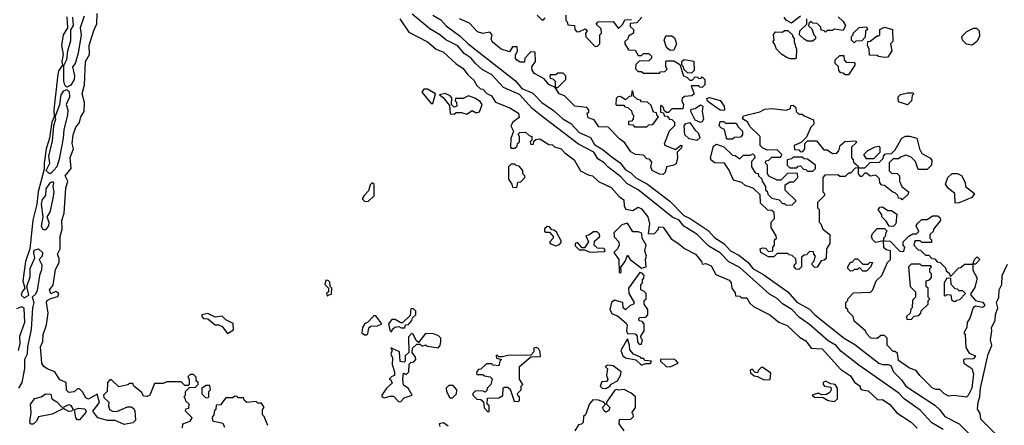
# Model space of a CAD drawing. Extents: x 2640764 to 2777785, y 718840 to 815082.
# Tile 72 of 148: x 2717240 to 2722757, y 772976 to 775250. Entities that reach past the tile are written whole.
import ezdxf

# ---------------------------------------------------------------- set-up
doc = ezdxf.new("R2010")
doc.units = 0

msp = doc.modelspace()

# ---------------------------------------------------------------- linework, layer by layer
at = {"layer": '0CON10XD'}
for points in [[(2717504.4, 775265.6), (2717508.8, 775205), (2717484.2, 775165.8), (2717474, 775105), (2717484.1, 775055), (2717476.2, 775016.2), (2717480, 774995), (2717456.9, 774963.1), (2717451.7, 774928.3), (2717431.4, 774745), (2717434, 774705), (2717420.8, 774675), (2717406.7, 774585), (2717389.4, 774525), (2717376.9, 774445), (2717378.3, 774411.7), (2717344.2, 774285), (2717335.8, 774215), (2717314.2, 774125.8), (2717297.5, 773965), (2717272.9, 773895), (2717257.5, 773785), (2717268.8, 773745), (2717254, 773725), (2717248.8, 773705), (2717265, 773691.2), (2717291.2, 773705), (2717280, 773755), (2717298.2, 773808.2), (2717298.5, 773855), (2717325.7, 773915), (2717318.8, 773941.2), (2717321.8, 773958.2), (2717345, 773965.6), (2717367.8, 773945), (2717366, 773925), (2717350, 773905), (2717365.2, 773875), (2717362.3, 773847.7), (2717351, 773815), (2717338.4, 773731.6), (2717329, 773711), (2717311.2, 773695), (2717320, 773665), (2717312.4, 773635), (2717305.3, 773515), (2717284.8, 773415.2), (2717282.2, 773375), (2717266.9, 773345), (2717267, 773295), (2717253, 773215), (2717234.4, 773185)], [(2718151.7, 772961.7), (2718153.8, 772985), (2718195, 773000), (2718207.5, 773017.5), (2718170, 773055), (2718171.7, 773068.3), (2718188.3, 773071.7), (2718190, 773095), (2718171.7, 773111.7), (2718168.3, 773128.3), (2718160, 773135), (2718170, 773145), (2718170, 773165), (2718191.7, 773188.3), (2718225, 773190), (2718240, 773205), (2718240, 773215), (2718230, 773225), (2718230, 773245), (2718215, 773260), (2718195, 773260), (2718181.7, 773248.3), (2718190, 773235), (2718190, 773205), (2718185, 773200), (2718165, 773200), (2718145, 773220), (2718065, 773220), (2718045, 773210), (2717995, 773210), (2717970, 773145), (2717955, 773137.5), (2717935, 773140), (2717925, 773160), (2717880, 773195), (2717875, 773210), (2717855, 773210), (2717847, 773203), (2717795, 773192.5), (2717755, 773230), (2717745, 773230), (2717732.5, 773215), (2717730, 773165), (2717710, 773145), (2717711.7, 773131.7), (2717740, 773105), (2717737.5, 773085), (2717743.3, 773065), (2717760, 773055), (2717785, 773054.2), (2717845, 773080), (2717865, 773080), (2717880, 773070), (2717886.4, 773056.4), (2717890, 773005), (2717875, 772990), (2717825, 772981.2), (2717775, 773002), (2717732.3, 773002.3), (2717677.3, 773017.3), (2717650, 773055), (2717687, 773103), (2717675, 773150), (2717625, 773122.5), (2717610.7, 773130.7), (2717593, 773163), (2717575, 773180), (2717565, 773180), (2717545, 773163.3), (2717515, 773160), (2717503, 773173), (2717500, 773215), (2717465, 773230), (2717436.4, 773276.4), (2717395, 773292.5), (2717376.1, 773306.1), (2717364.2, 773324.2), (2717357.5, 773415), (2717370.8, 773445), (2717372.5, 773485), (2717391.2, 773538.8), (2717400, 773605), (2717390, 773665), (2717395, 773676), (2717415, 773686.7), (2717455, 773697.5), (2717460, 773715), (2717443.8, 773726.2), (2717415, 773713.3), (2717408, 773735), (2717427.5, 773762.5), (2717440.7, 773849.3), (2717461.7, 773888.3), (2717461.7, 773911.7), (2717452.5, 773935), (2717466.7, 773965), (2717466.7, 774035), (2717478.8, 774075), (2717476.7, 774125), (2717490, 774165), (2717498, 774305), (2717509.2, 774345), (2717494.4, 774375), (2717528, 774415), (2717523.1, 774476.9), (2717542, 774525), (2717534.5, 774555), (2717540, 774605), (2717555, 774646.7), (2717576.1, 774673.9), (2717583.3, 774705), (2717601.2, 774735), (2717604, 774785), (2717590, 774835), (2717604.4, 774885), (2717609.6, 775015), (2717631.4, 775055), (2717629.6, 775105), (2717655, 775190), (2717672.7, 775227.3), (2717674.4, 775285)], [(2717600.8, 775269.2), (2717579.2, 775205), (2717583.9, 775165), (2717567.2, 775062.8), (2717551.5, 775005), (2717536.2, 774985), (2717547, 774935), (2717544.8, 774915), (2717526.8, 774883.2), (2717505, 774872), (2717493.1, 774883.1), (2717487.5, 774905), (2717487, 774993), (2717505, 775027.5), (2717509.6, 775075), (2717526.5, 775133.5), (2717527.4, 775192.6), (2717541.9, 775218.1), (2717538.5, 775265)], [(2722415, 772952.9), (2722350.3, 772990.3), (2722285, 773060.5), (2722196.4, 773125), (2722166.3, 773156.3), (2721942.9, 773312.9), (2721842, 773392), (2721815, 773422.7), (2721770.3, 773450.3), (2721665, 773541.6), (2721609.8, 773579.8), (2721565.8, 773625.8), (2721515, 773656.4), (2721485, 773686.3), (2721441, 773711), (2721275, 773861.1), (2721213.2, 773893.2), (2721165, 773942.2), (2721100.8, 773980.8), (2721035, 774046.9), (2720962, 774092), (2720935.8, 774125.8), (2720900.7, 774140.7), (2720705.6, 774295.6), (2720642.3, 774332.3), (2720609.1, 774369.1), (2720535.4, 774425.4), (2720515, 774447.7), (2720480.1, 774470.1), (2720457.1, 774507.1), (2720371.9, 774551.9), (2720167.2, 774707.2), (2720112.2, 774752.2), (2720040.7, 774830.7), (2719950.7, 774870.7), (2719885, 774940), (2719831.5, 774971.5), (2719793.9, 775003.9), (2719770, 775035), (2719731.3, 775061.3), (2719695, 775103.3), (2719627.6, 775137.6), (2719595, 775165.2), (2719537.9, 775197.9), (2719440, 775280)], [(2719555, 775275.3), (2719599.8, 775249.8), (2719630, 775215), (2719708.2, 775158.2), (2719754, 775114), (2720017.8, 774907.8), (2720053.9, 774863.9), (2720115, 774837.3), (2720165.3, 774785), (2720230.7, 774740.7), (2720283.5, 774695), (2720328.1, 774668.1), (2720375, 774617), (2720439.4, 774589.4), (2720460.2, 774550.2), (2720510.3, 774520.3), (2720552.1, 774485), (2720605, 774448.2), (2720635, 774408.5), (2720665, 774391.6), (2720692.9, 774362.9), (2720758.4, 774328.4), (2720883.3, 774233.3), (2720961.6, 774151.6), (2720996.1, 774136.1), (2721098, 774068), (2721135, 774027.1), (2721185.5, 773995.5), (2721223.1, 773955), (2721269.7, 773929.7), (2721320.5, 773890.5), (2721348.7, 773855), (2721409.7, 773819.7), (2721544.1, 773724.1), (2721595, 773666.8), (2721666.4, 773626.4), (2721695.4, 773595), (2721859.3, 773465), (2721919.4, 773429.4), (2722053.6, 773325), (2722075, 773316), (2722107.1, 773317.1), (2722121.7, 773311.7), (2722136.5, 773275), (2722180.5, 773230.5), (2722206.2, 773195), (2722368.1, 773088.1), (2722394.8, 773064.8), (2722423.8, 773025), (2722503.5, 772983.5), (2722559.2, 772929.2)], [(2720140, 775275), (2720165, 775250), (2720175, 775250), (2720185, 775260)], [(2720300, 775275), (2720300, 775245), (2720308.3, 775238.3), (2720311.7, 775221.7), (2720348.3, 775218.3), (2720350, 775195), (2720362.5, 775182.5), (2720377, 775183), (2720408.3, 775198.3), (2720420, 775185), (2720410, 775175), (2720413, 775153), (2720465, 775100), (2720478.3, 775101.7), (2720490, 775115), (2720490, 775165), (2720500, 775175), (2720498.3, 775198.3), (2720470, 775225), (2720481.7, 775238.3), (2720565, 775240), (2720595, 775200), (2720620, 775225), (2720631.7, 775248.3), (2720668.3, 775251.7)], [(2720726.7, 775265), (2720698.3, 775231.7), (2720661.7, 775228.3), (2720661.7, 775211.7), (2720680, 775195), (2720680, 775175), (2720651.7, 775158.3), (2720648.3, 775141.7), (2720631.7, 775128.3), (2720630, 775115), (2720651.7, 775081.7), (2720688.3, 775078.3), (2720705, 775050), (2720725, 775050), (2720735, 775060), (2720765, 775060), (2720780, 775045), (2720780, 775035), (2720765, 775020), (2720711.7, 775018.3), (2720691.7, 774998.3), (2720690, 774975), (2720705, 774960), (2720725, 774960), (2720735, 774950), (2720825, 774950), (2720831.7, 774958.3), (2720855, 774960), (2720868.3, 774971.7), (2720860, 774985), (2720860, 775015), (2720865, 775020), (2720905, 775020), (2720938.3, 774998.3), (2720960, 774935), (2720978.3, 774928.3), (2720995, 774910), (2721008.3, 774911.7), (2721025, 774930), (2721038.3, 774928.3), (2721045, 774920), (2721058.3, 774921.7), (2721065, 774930), (2721080, 774915), (2721080, 774885), (2721065, 774870), (2721051.7, 774871.7), (2721045, 774880), (2721001.7, 774878.3), (2721020, 774835), (2721007, 774823), (2720965, 774820), (2720951.7, 774808.3), (2720950, 774795), (2720960, 774775), (2720955, 774750), (2720895, 774750), (2720875, 774730), (2720865, 774730), (2720851.7, 774741.7), (2720848.3, 774758.3), (2720835, 774770), (2720830, 774765), (2720831.7, 774731.7), (2720848.3, 774728.3), (2720851.7, 774711.7), (2720868.3, 774708.3), (2720881.7, 774691.7), (2720895, 774690), (2720910, 774675), (2720910, 774655), (2720880, 774625), (2720851.7, 774551.7), (2720862, 774542), (2720915, 774522.5), (2720945, 774546.7), (2720950, 774545), (2720948.3, 774531.7), (2720923.6, 774506.4), (2720926.2, 774475), (2720918.3, 774441.7), (2720906.4, 774433.6), (2720864.3, 774425.7), (2720857.1, 774392.9), (2720845, 774382)], [(2721615, 775270), (2721565, 775230), (2721535, 775246.7), (2721524.2, 775264.2)], [(2721826.4, 775266.4), (2721855, 775240), (2721867, 775217), (2721855, 775190), (2721805, 775197.5), (2721795, 775190), (2721765, 775190), (2721755, 775180), (2721748.3, 775188.3), (2721731.7, 775191.7), (2721728.3, 775208.3), (2721708.3, 775228.3), (2721685, 775230), (2721675, 775240), (2721661.7, 775228.3), (2721660, 775215), (2721678.3, 775198.3), (2721690, 775165), (2721700, 775155), (2721698.3, 775141.7), (2721685, 775130)], [(2719370, 775255), (2719420.7, 775180.7), (2719525, 775126.2), (2719573.9, 775083.9), (2719615, 775068), (2719683.8, 775003.8), (2719725.6, 774975.6), (2719750.5, 774940.5), (2719785, 774910), (2719801.7, 774881.7), (2719821.7, 774861.7), (2719835, 774860), (2719857, 774837), (2719883, 774823), (2719906.7, 774786.7), (2719986.7, 774756.7), (2720035.8, 774725), (2720038, 774702), (2720003.3, 774675), (2719992.5, 774655), (2720007.5, 774625), (2719993, 774583), (2719990, 774535), (2719995, 774530), (2720015, 774530), (2720028.3, 774541.7), (2720030, 774555), (2720040, 774565), (2720040, 774595), (2720032.5, 774607.5), (2720041.7, 774618.3), (2720075, 774620), (2720095, 774600), (2720110, 774595), (2720110, 774575), (2720100, 774565), (2720105, 774550), (2720118.3, 774551.7), (2720121.7, 774568.3), (2720131.7, 774578.3), (2720155, 774582.5), (2720205, 774550), (2720225, 774547.5), (2720237.5, 774537.5), (2720275, 774526.2), (2720294, 774504), (2720346.7, 774465), (2720381.7, 774401.7), (2720425, 774380), (2720450, 774375), (2720483, 774343), (2720555, 774310), (2720598.3, 774258.3), (2720625, 774240), (2720627.5, 774205), (2720637, 774187), (2720675, 774180), (2720705, 774198.8), (2720725, 774190), (2720760, 774145), (2720770, 774105), (2720761.7, 774051.7), (2720795, 774050), (2720820, 774075), (2720821.7, 774088.3), (2720845, 774086.7), (2720890.7, 774020.7), (2720933.8, 773993.8), (2720965, 773966.7), (2721026.7, 773935), (2721060, 773895), (2721065, 773880), (2721085, 773882.5), (2721115, 773870), (2721141.7, 773821.7), (2721215, 773790), (2721227.5, 773775), (2721230, 773745), (2721248.3, 773718.3), (2721251.7, 773701.7), (2721275, 773700), (2721285, 773690), (2721315, 773690), (2721330.7, 773660.7), (2721351.7, 773641.7), (2721442.5, 773595), (2721494.3, 773554.3), (2721540, 773535), (2721609.7, 773469.7), (2721645, 773450), (2721675, 773408), (2721735.8, 773405), (2721840, 773290), (2721895, 773253.3), (2721917, 773217), (2721950, 773195), (2721950, 773185), (2721960, 773175), (2721995, 773170), (2722048.3, 773118.3), (2722075, 773120), (2722115, 773093.3), (2722155.8, 773045.8), (2722235, 772993.3), (2722269.3, 772959.3)], [(2720845, 774382), (2720825, 774384.3), (2720784, 774405), (2720776, 774425), (2720781.7, 774451.7), (2720768.3, 774468.3), (2720755, 774470), (2720735, 774490), (2720690, 774495), (2720665, 774510), (2720630, 774560), (2720601.7, 774581.7), (2720538.3, 774648.3), (2720485, 774650), (2720458.3, 774688.3), (2720425, 774700), (2720420, 774725), (2720428.3, 774731.7), (2720430, 774745), (2720418.3, 774758.3), (2720350, 774765), (2720293, 774823), (2720262.5, 774835), (2720240, 774870), (2720205, 774887.5), (2720178.3, 774918.3), (2720125, 774947.5), (2720112.5, 774965), (2720110, 774985), (2720130, 775015), (2720128.3, 775068.3), (2720105, 775070), (2720070, 775035), (2720068.3, 775011.7), (2720045, 775012.5), (2720025, 775022.5), (2720017.5, 775035), (2720018.3, 775051.7), (2720030, 775075), (2720028.3, 775098.3), (2720001.7, 775098.3), (2719985, 775070), (2719937.5, 775085), (2719886.7, 775125), (2719882.5, 775145), (2719887.5, 775165), (2719875, 775180), (2719835, 775172.5), (2719805, 775182.5), (2719760.7, 775230.7), (2719705, 775254)], [(2721685, 775130), (2721655, 775130), (2721635, 775140), (2721610, 775165), (2721611.7, 775188.3), (2721650, 775225), (2721650, 775255)], [(2721915, 775120), (2721900, 775135), (2721900, 775155), (2721910, 775165), (2721910, 775175), (2721943, 775207), (2721985, 775210), (2721990, 775195), (2721980, 775185), (2721978.3, 775151.7), (2721958.3, 775131.7), (2721925, 775130), (2721915, 775120)], [(2722085, 775037.5), (2722053, 775043), (2722045, 775050), (2722001.7, 775051.7), (2722000, 775085), (2721990, 775105), (2721991.7, 775128.3), (2722005, 775130), (2722045, 775160), (2722055, 775160), (2722060, 775165), (2722060, 775195), (2722085, 775207.5), (2722130, 775195), (2722131.7, 775128.3), (2722120, 775115), (2722127.5, 775075), (2722105, 775040), (2722085, 775037.5)], [(2720885, 775077.5), (2720863.8, 775093.8), (2720851.2, 775135), (2720861.2, 775158.8), (2720895, 775159.2), (2720908.9, 775148.9), (2720920, 775115), (2720905, 775080), (2720885, 775077.5)], [(2721585, 775030), (2721555, 775030), (2721535, 775040), (2721510, 775055), (2721480, 775085), (2721470, 775115), (2721460, 775125), (2721467.5, 775135), (2721463.6, 775166.4), (2721475, 775182.5), (2721515, 775180), (2721525, 775190), (2721545, 775190), (2721570, 775165), (2721570, 775155), (2721580, 775145), (2721580, 775125), (2721592.5, 775085), (2721590, 775035), (2721585, 775030)], [(2722575, 775107.5), (2722545, 775112.5), (2722522.5, 775135), (2722520, 775155), (2722546.4, 775183.6), (2722585, 775202.5), (2722601.7, 775201.7), (2722617, 775187), (2722617.5, 775155), (2722603, 775127), (2722585, 775112.5), (2722575, 775107.5)], [(2721885, 774940), (2721865, 774940), (2721855, 774950), (2721841.7, 774951.7), (2721830, 774965), (2721828.3, 774988.3), (2721810, 775005), (2721810, 775025), (2721835, 775050), (2721858.3, 775048.3), (2721860, 775025), (2721871.7, 775011.7), (2721915, 775010), (2721920, 775005), (2721920, 774995), (2721885, 774940)], [(2721005, 774950), (2720981.7, 774951.7), (2720961.7, 774971.7), (2720960, 774985), (2720950, 774995), (2720950, 775015), (2720962.5, 775027.5), (2721017.5, 775017.5), (2721020, 774965), (2721005, 774950)], [(2720255, 774870), (2720300, 774915), (2720300, 774935), (2720285, 774950), (2720255, 774950), (2720245, 774940), (2720215, 774940), (2720210, 774935), (2720211.7, 774921.7), (2720228.3, 774918.3), (2720240, 774905), (2720240, 774870), (2720255, 774870)], [(2717405, 774386.9), (2717388, 774405), (2717409.6, 774445), (2717403.8, 774485), (2717425, 774570), (2717431.2, 774655), (2717443.3, 774695), (2717440, 774705), (2717465.7, 774775), (2717472.1, 774827.9), (2717488.3, 774851.7), (2717505, 774858), (2717517.5, 774845), (2717519.7, 774815), (2717501.5, 774775), (2717510.3, 774745), (2717507.4, 774715), (2717488, 774635), (2717484.5, 774585.5), (2717462.3, 774467.7), (2717447.7, 774425), (2717415, 774388.1), (2717405, 774386.9)], [(2719555, 774780), (2719570, 774835), (2719525, 774860), (2719505, 774860), (2719493, 774843), (2719545, 774780), (2719555, 774780)], [(2719745, 774720), (2719775, 774740), (2719798.3, 774728.3), (2719816.4, 774733.6), (2719832.5, 774775), (2719820.7, 774790.7), (2719790.7, 774810.7), (2719755, 774822.5), (2719725, 774807.5), (2719682.5, 774807.5), (2719680, 774795), (2719687, 774787), (2719690, 774765), (2719675, 774760), (2719660, 774775), (2719661.7, 774811.7), (2719653, 774823), (2719625, 774836.2), (2719591.7, 774828.3), (2719612.9, 774812.9), (2719648.3, 774768.3), (2719651.7, 774721.7), (2719675, 774720), (2719685, 774730), (2719715, 774730), (2719745, 774720)], [(2720755, 774650), (2720765, 774660), (2720788.3, 774661.7), (2720820, 774705), (2720811.7, 774711.7), (2720808.3, 774728.3), (2720791.7, 774731.7), (2720778.3, 774768.3), (2720758.3, 774788.3), (2720725, 774790), (2720718.3, 774798.3), (2720701.7, 774801.7), (2720681.7, 774821.7), (2720675, 774850), (2720670, 774850), (2720668.3, 774821.7), (2720655, 774820), (2720635, 774800), (2720605, 774820), (2720591.7, 774818.3), (2720581.7, 774808.3), (2720580, 774775), (2720585, 774770), (2720625, 774770), (2720631.7, 774761.7), (2720648.3, 774758.3), (2720668.3, 774738.3), (2720671.7, 774721.7), (2720680, 774715), (2720678.3, 774691.7), (2720668.3, 774681.7), (2720651.7, 774678.3), (2720651.7, 774661.7), (2720675, 774660), (2720685, 774650), (2720755, 774650)], [(2722215, 774772.5), (2722165, 774790), (2722163, 774817), (2722175, 774830), (2722215, 774840), (2722245, 774840), (2722250, 774835), (2722240, 774825), (2722237.5, 774795), (2722215, 774772.5)], [(2721055, 774673.3), (2721025, 774686.7), (2721000, 774735), (2721001.7, 774748.3), (2721025, 774752.5), (2721055, 774772.5), (2721067.5, 774765), (2721063.8, 774735), (2721072, 774695), (2721065, 774677.5), (2721055, 774673.3)], [(2721185, 774740), (2721165, 774742.5), (2721135, 774763.3), (2721094, 774794), (2721091.2, 774808.8), (2721105, 774813.3), (2721165, 774796.7), (2721186.7, 774765), (2721190, 774745), (2721185, 774740)], [(2721605, 773850), (2721591.7, 773851.7), (2721580, 773865), (2721581.7, 773878.3), (2721590, 773885), (2721588.3, 773908.3), (2721568.3, 773928.3), (2721551.7, 773931.7), (2721545, 773940), (2721485, 773940), (2721465, 773920), (2721435, 773920), (2721392.5, 773945), (2721390, 773965), (2721405, 773970), (2721418.3, 773968.3), (2721435, 773950), (2721460, 773955), (2721460, 773975), (2721470, 773985), (2721470, 774015), (2721480, 774025), (2721478.3, 774038.3), (2721450, 774085), (2721450, 774115), (2721470, 774135), (2721468.3, 774168.3), (2721455, 774180), (2721431.7, 774181.7), (2721391.7, 774221.7), (2721388.3, 774268.3), (2721350, 774305), (2721305, 774320), (2721287, 774337), (2721240.7, 774350.7), (2721216.1, 774406.1), (2721190, 774445), (2721135, 774446.7), (2721115, 774462.5), (2721110, 774475), (2721128.3, 774541.7), (2721145, 774552.5), (2721185, 774537.5), (2721235, 774490), (2721248.3, 774488.3), (2721275, 774470), (2721295, 774490), (2721335, 774490), (2721348.3, 774498.3), (2721358.3, 774488.3), (2721360, 774475), (2721340, 774455), (2721340, 774425), (2721361.7, 774391.7), (2721378.3, 774388.3), (2721380, 774375), (2721398.3, 774358.3), (2721400, 774345), (2721420, 774315), (2721420, 774295), (2721428.3, 774288.3), (2721431.7, 774271.7), (2721455, 774250), (2721495, 774240), (2721515, 774220), (2721525, 774220), (2721535, 774210), (2721568.3, 774211.7), (2721590, 774235), (2721530, 774295), (2721530, 774325), (2721555, 774340), (2721578.3, 774341.7), (2721600, 774365), (2721598.3, 774388.3), (2721545, 774390), (2721505, 774350), (2721485, 774350), (2721441.7, 774371.7), (2721430, 774385), (2721430, 774435), (2721420, 774445), (2721421.7, 774458.3), (2721438.3, 774461.7), (2721455, 774480), (2721505, 774480), (2721510, 774495), (2721485, 774520), (2721428.3, 774518.3), (2721401.7, 774531.7), (2721390, 774545), (2721390, 774595), (2721331.7, 774651.7), (2721320, 774675), (2721290, 774695), (2721295, 774710), (2721386.4, 774733.6), (2721415, 774747.5), (2721455, 774752.5), (2721535, 774742.5), (2721558.3, 774751.7), (2721561.7, 774768.3), (2721575, 774770), (2721588.3, 774758.3), (2721590, 774735), (2721605, 774720), (2721625, 774720), (2721635, 774710), (2721688.3, 774688.3), (2721690, 774665), (2721673, 774647), (2721648.3, 774591.7), (2721618.3, 774561.7), (2721580, 774545), (2721581.7, 774521.7), (2721605, 774520), (2721615, 774510), (2721628.3, 774511.7), (2721640, 774525), (2721640, 774555), (2721655, 774570), (2721705, 774570), (2721745, 774520), (2721765, 774520), (2721795, 774500), (2721818.3, 774501.7), (2721830, 774515), (2721837.5, 774545), (2721863, 774567), (2721925, 774570), (2721928.3, 774561.7), (2721900, 774535), (2721900, 774475), (2721910, 774465), (2721911.7, 774451.7), (2721938.3, 774428.3), (2721940, 774420), (2721975, 774420), (2722005, 774450), (2722058.3, 774451.7), (2722078.3, 774471.7), (2722080, 774485), (2722091.7, 774498.3), (2722125, 774500), (2722145, 774520), (2722183.6, 774586.4), (2722203.6, 774596.4), (2722225, 774596.7), (2722266.4, 774586.4), (2722282.5, 774525), (2722295, 774500), (2722340, 774475), (2722351.7, 774461.7), (2722350, 774435), (2722325, 774410), (2722275, 774410), (2722260, 774455), (2722235, 774480), (2722205, 774490), (2722175, 774480), (2722165, 774470), (2722135, 774470), (2722111.7, 774448.3), (2722111.7, 774401.7), (2722125, 774390), (2722157, 774387), (2722170, 774375), (2722170, 774345), (2722182.5, 774315), (2722220, 774285), (2722218.3, 774271.7), (2722185, 774240), (2722178.3, 774248.3), (2722165, 774250), (2722160, 774265), (2722145, 774280), (2722133, 774283), (2722085, 774320), (2722071.7, 774321.7), (2722060, 774335), (2722058.3, 774358.3), (2722037.5, 774377.5), (2722005, 774372.5), (2721985, 774390), (2721975, 774390), (2721958.3, 774371.7), (2721951.7, 774371.7), (2721940, 774385), (2721940, 774420), (2721921.7, 774418.3), (2721895, 774390), (2721885, 774390), (2721865, 774370), (2721835, 774370), (2721825, 774380), (2721751.7, 774378.3), (2721740, 774365), (2721740, 774285), (2721750, 774275), (2721750, 774265), (2721710, 774225), (2721710, 774195), (2721720, 774185), (2721720, 774115), (2721730, 774105), (2721740, 774075), (2721780, 774045), (2721780, 773995), (2721760, 773965), (2721758.3, 773911.7), (2721748.3, 773901.7), (2721731.7, 773898.3), (2721708.3, 773861.7), (2721695, 773860), (2721680, 773875), (2721680, 773885), (2721690, 773895), (2721700, 773925), (2721690, 773935), (2721688.3, 773948.3), (2721665, 773950), (2721648.3, 773931.7), (2721635, 773930), (2721621.7, 773918.3), (2721620, 773865), (2721605, 773850)], [(2721035, 774572.5), (2720992.3, 774582.3), (2720966.7, 774605), (2720963.3, 774655), (2720972.5, 774667.5), (2720995, 774673.3), (2721022.7, 774632.7), (2721042.5, 774615), (2721051.7, 774588.3), (2721035, 774572.5)], [(2721235, 774580), (2721205, 774580), (2721200, 774585), (2721190, 774635), (2721171.7, 774641.7), (2721160, 774655), (2721165, 774680), (2721185, 774680), (2721195, 774670), (2721255, 774670), (2721265, 774650), (2721290, 774625), (2721290, 774605), (2721278.3, 774591.7), (2721245, 774590), (2721235, 774580)], [(2722025, 774470), (2721985, 774470), (2721970, 774495), (2721993, 774517), (2722033, 774537), (2722055, 774540), (2722060, 774535), (2722060, 774505), (2722025, 774470)], [(2720025, 774310), (2720031.7, 774338.3), (2720048.3, 774341.7), (2720070, 774365), (2720070, 774375), (2720060, 774385), (2720060, 774405), (2720038.3, 774428.3), (2720021.7, 774431.7), (2720015, 774440), (2719995, 774440), (2719980, 774425), (2719980, 774355), (2719998.3, 774328.3), (2720001.7, 774311.7), (2720025, 774310)], [(2721685, 774400), (2721700, 774415), (2721700, 774435), (2721655, 774467.5), (2721635, 774470), (2721625, 774480), (2721575, 774480), (2721565, 774470), (2721540, 774465), (2721540, 774435), (2721555, 774420), (2721595, 774420), (2721601.7, 774428.3), (2721615, 774430), (2721631.7, 774411.7), (2721645, 774410), (2721655, 774400), (2721685, 774400)], [(2722481.7, 774221.7), (2722480, 774275), (2722443.6, 774303.6), (2722427, 774327), (2722440, 774365), (2722465, 774387.5), (2722495, 774387.5), (2722516.7, 774376.7), (2722537, 774337), (2722540, 774315), (2722590, 774275), (2722575, 774252.5), (2722505, 774222.5), (2722481.7, 774221.7)], [(2717371.3, 774071.3), (2717362.8, 774092.8), (2717371.9, 774145), (2717361.9, 774215), (2717368.7, 774241.3), (2717386.6, 774265), (2717389.1, 774300.9), (2717413.5, 774336.5), (2717425, 774342), (2717430, 774335), (2717425.6, 774315), (2717432.4, 774285), (2717426.8, 774246.8), (2717408.8, 774171.2), (2717392, 774145), (2717402.9, 774115), (2717401.8, 774095), (2717385, 774071.4), (2717371.3, 774071.3)], [(2719175, 774230), (2719195, 774232.5), (2719226.7, 774263.3), (2719226.1, 774326.1), (2719216.2, 774336.2), (2719203.3, 774325), (2719195, 774290), (2719170, 774265), (2719160, 774245), (2719175, 774230)], [(2722135, 774090), (2722111.7, 774091.7), (2722095, 774120), (2722070, 774145), (2722070, 774155), (2722050, 774185), (2722061.7, 774198.3), (2722075, 774200), (2722105, 774180), (2722125, 774180), (2722155, 774160), (2722150, 774105), (2722135, 774090)], [(2720605, 773830), (2720610, 773835), (2720608.3, 773861.7), (2720633.3, 773895), (2720645, 773930), (2720660, 773905), (2720725, 773857.5), (2720750, 773865), (2720747.5, 773905), (2720752.5, 773925), (2720742.5, 773955), (2720750, 773985), (2720727.5, 774025), (2720727, 774047), (2720722.5, 774055), (2720705, 774061.2), (2720675, 774060), (2720645, 774110), (2720615, 774100), (2720570, 774055), (2720571.7, 774031.7), (2720597.5, 774005), (2720600, 773985), (2720590, 773965), (2720570, 773945), (2720597.5, 773905), (2720600, 773835), (2720605, 773830)], [(2722545, 773133.3), (2722475, 773142.5), (2722445, 773140), (2722417.5, 773155), (2722395, 773177.5), (2722373.6, 773176.4), (2722355, 773183.8), (2722283.3, 773255), (2722263.9, 773283.9), (2722225, 773296.7), (2722165, 773340), (2722158.3, 773378.3), (2722145, 773390), (2722135, 773390), (2722100, 773425), (2722100, 773465), (2722085, 773480), (2722065, 773480), (2722045, 773462.5), (2722010, 773465), (2721985, 773490), (2721980, 773505), (2721915, 773560), (2721910, 773585), (2721880, 773615), (2721880, 773625), (2721870, 773635), (2721870, 773665), (2721880, 773675), (2721880, 773685), (2721911.7, 773718.3), (2722008.3, 773721.7), (2722020, 773735), (2722040, 773785), (2722070, 773815), (2722101.7, 773888.3), (2722120, 773905), (2722120, 773955), (2722095, 773960), (2722081.7, 773971.7), (2722080, 774010), (2722035, 774000), (2722018.3, 774018.3), (2722012.5, 774035), (2722018.3, 774051.7), (2722045, 774080), (2722085, 774080), (2722100, 774065), (2722093, 774057), (2722090, 774035), (2722080, 774025), (2722080, 774010), (2722118.3, 774008.3), (2722171.7, 773951.7), (2722195, 773950), (2722200, 773975), (2722190, 773985), (2722190, 774005), (2722223, 774037), (2722245, 774050), (2722265, 774050), (2722278.3, 774061.7), (2722262.5, 774095), (2722271.7, 774108.3), (2722295, 774130), (2722325, 774130), (2722355, 774150), (2722385, 774150), (2722398.3, 774138.3), (2722400, 774125), (2722360, 774075), (2722358.3, 774061.7), (2722340, 774045), (2722340, 774025), (2722350, 774015), (2722348.3, 774001.7), (2722295, 774000), (2722285, 774010), (2722255, 774010), (2722250, 773985), (2722275, 773960), (2722288.3, 773958.3), (2722315, 773930), (2722335, 773930), (2722351.7, 773911.7), (2722368.3, 773908.3), (2722381.7, 773891.7), (2722398.3, 773888.3), (2722428.3, 773858.3), (2722431.7, 773841.7), (2722448.3, 773828.3), (2722455, 773810), (2722501.7, 773858.3), (2722515, 773860), (2722521.7, 773868.3), (2722535, 773880), (2722580, 773880), (2722590, 773905), (2722605, 773920), (2722620, 773905), (2722595, 773880), (2722580, 773880), (2722580, 773845), (2722602.5, 773805), (2722602.5, 773795), (2722592.3, 773747.7), (2722570, 773715), (2722570, 773705), (2722595.9, 773675.9), (2722635.4, 773665.4), (2722647, 773653), (2722646.3, 773643.7), (2722635, 773636.2), (2722596.4, 773643.6), (2722582.5, 773635), (2722563.6, 773576.4), (2722548.3, 773551.7), (2722547.5, 773525), (2722530, 773495), (2722537.5, 773485), (2722541.7, 773411.7), (2722560.5, 773380.5), (2722596.2, 773365), (2722585, 773348.8), (2722535, 773347.5), (2722528.3, 773341.7), (2722530, 773325), (2722575, 773294), (2722584.5, 773265), (2722574.3, 773185), (2722555, 773142.5), (2722545, 773133.3)], [(2720245, 773982.5), (2720265, 773990), (2720275, 774000), (2720275, 774010), (2720248.3, 774058.3), (2720235, 774070), (2720221.7, 774071.7), (2720208.3, 774088.3), (2720195, 774090), (2720181.7, 774078.3), (2720180, 774065), (2720188.3, 774058.3), (2720208.3, 774058.3), (2720230, 774035), (2720230, 774025), (2720210, 774005), (2720210, 773995), (2720245, 773982.5)], [(2720437, 773947), (2720515, 773950), (2720520, 773955), (2720515, 773967.5), (2720478.3, 773968.3), (2720460, 773985), (2720461.2, 774008.8), (2720490, 774035), (2720488.3, 774048.3), (2720475, 774060), (2720455, 774060), (2720428.3, 774041.7), (2720411.7, 774038.3), (2720427.5, 774005), (2720405, 773970), (2720391.7, 773971.7), (2720365, 774000), (2720353.3, 773995), (2720353, 773983), (2720375, 773960), (2720405, 773960), (2720437, 773947)], [(2721985, 773840), (2721965, 773840), (2721945, 773860), (2721935, 773850), (2721915, 773850), (2721908.3, 773841.7), (2721895, 773840), (2721880, 773855), (2721880, 773865), (2721895, 773890), (2721905, 773890), (2721921.7, 773908.3), (2721935, 773910), (2721965, 773880), (2721995, 773880), (2722005, 773890), (2722018.3, 773888.3), (2722008.3, 773861.7), (2721985, 773840)], [(2720725, 773430), (2720730, 773455), (2720721.7, 773461.7), (2720720, 773475), (2720740, 773505), (2720740, 773545), (2720728.3, 773558.3), (2720711.7, 773561.7), (2720710, 773575), (2720715, 773580), (2720748.3, 773581.7), (2720760, 773595), (2720760, 773625), (2720740, 773655), (2720740, 773675), (2720750, 773685), (2720750, 773715), (2720738.3, 773728.3), (2720720, 773735), (2720720, 773765), (2720730, 773775), (2720730, 773795), (2720738.3, 773801.7), (2720740, 773815), (2720728.3, 773828.3), (2720715, 773832.5), (2720651.2, 773745), (2720654.2, 773714.2), (2720682.5, 773665), (2720680, 773655), (2720661.7, 773648.3), (2720635, 773624), (2720621.2, 773635), (2720620, 773665), (2720573.3, 773676.7), (2720556.4, 773663.6), (2720547.5, 773625), (2720560.7, 773600.7), (2720589.7, 773589.7), (2720638, 773548), (2720643.8, 773535), (2720640, 773505), (2720645, 773490), (2720688.3, 773488.3), (2720700, 773475), (2720701.7, 773441.7), (2720711.7, 773431.7), (2720725, 773430)], [(2722235, 773570), (2722251.7, 773588.3), (2722278.3, 773591.7), (2722290, 773605), (2722291.7, 773618.3), (2722330, 773655), (2722330, 773675), (2722340, 773685), (2722330, 773695), (2722330, 773745), (2722320, 773755), (2722320, 773785), (2722338.3, 773791.7), (2722350, 773805), (2722350, 773825), (2722340, 773835), (2722340, 773855), (2722350, 773865), (2722345, 773870), (2722295, 773870), (2722285, 773880), (2722235, 773880), (2722220, 773865), (2722230, 773755), (2722260, 773725), (2722260, 773695), (2722243, 773677), (2722240, 773635), (2722233, 773627), (2722230, 773605), (2722210, 773585), (2722211.7, 773571.7), (2722235, 773570)], [(2722705, 772930), (2722625, 773010), (2722621.7, 773041.7), (2722607, 773067), (2722610, 773105), (2722620.8, 773135), (2722624.3, 773185), (2722666.2, 773375), (2722686.4, 773423.6), (2722680, 773455), (2722688, 773505), (2722686, 773525), (2722706.4, 773563.6), (2722707, 773597), (2722720, 773635), (2722714.2, 773665), (2722726.7, 773695), (2722728.8, 773735), (2722743.3, 773765), (2722746, 773815), (2722775, 773880)], [(2718965, 773700), (2718971.7, 773708.3), (2718988.3, 773711.7), (2718990, 773745), (2718980, 773755), (2718978.3, 773778.3), (2718968.3, 773788.3), (2718955, 773790), (2718950, 773765), (2718970, 773745), (2718970, 773725), (2718960, 773715), (2718965, 773700)], [(2722485, 773670), (2722491.7, 773678.3), (2722508.3, 773681.7), (2722540, 773715), (2722525, 773730), (2722505, 773730), (2722495, 773740), (2722481.7, 773741.7), (2722460, 773765), (2722458.3, 773798.3), (2722435, 773800), (2722420, 773775), (2722420, 773705), (2722425, 773700), (2722435, 773710), (2722458.3, 773708.3), (2722461.7, 773681.7), (2722471.7, 773671.7), (2722485, 773670)], [(2717234.2, 773395), (2717243.4, 773435), (2717241.3, 773475), (2717269.6, 773555), (2717265, 773633.3), (2717250.7, 773639.3), (2717221.7, 773628.3)], [(2719325, 773500), (2719330, 773515), (2719343, 773527), (2719365, 773530), (2719378.3, 773521.7), (2719398.3, 773521.7), (2719401.7, 773538.3), (2719418.3, 773541.7), (2719437, 773563), (2719441.7, 773578.3), (2719460, 773595), (2719460, 773615), (2719445, 773630), (2719431.7, 773628.3), (2719428.3, 773591.7), (2719385, 773550), (2719375, 773550), (2719345, 773570), (2719325, 773570), (2719307.5, 773545), (2719315, 773510), (2719325, 773500)], [(2718405, 773490), (2718438.3, 773511.7), (2718436.7, 773546.7), (2718395, 773567.5), (2718375, 773587.5), (2718335, 773582.5), (2718295, 773603.3), (2718260, 773595), (2718260, 773585), (2718270, 773575), (2718295, 773572.5), (2718335, 773540), (2718355, 773540), (2718375, 773530), (2718405, 773490)], [(2719185, 773482.5), (2719191.7, 773488.3), (2719197.5, 773522.5), (2719207.5, 773532.5), (2719245, 773534), (2719270, 773545), (2719235, 773590), (2719225, 773590), (2719188.3, 773551.7), (2719175, 773547.5), (2719161.2, 773525), (2719157.5, 773495), (2719173, 773483), (2719185, 773482.5)], [(2719365, 773107.5), (2719375, 773110), (2719395, 773130), (2719440, 773145), (2719417.5, 773185), (2719391.7, 773201.7), (2719387.5, 773235), (2719391.7, 773268.3), (2719405, 773260), (2719420, 773275), (2719421.7, 773318.3), (2719431.7, 773328.3), (2719448.3, 773331.7), (2719460, 773345), (2719458.3, 773358.3), (2719440, 773385), (2719441.7, 773408.3), (2719465, 773430), (2719485, 773430), (2719495, 773420), (2719515, 773427.5), (2719525, 773420), (2719585, 773410), (2719597, 773423), (2719600, 773445), (2719600, 773465), (2719587, 773477), (2719559.3, 773489.3), (2719515, 773490), (2719475, 773440), (2719461.7, 773451.7), (2719445, 773487.5), (2719435, 773490), (2719418.3, 773471.7), (2719420, 773385), (2719400, 773365), (2719400, 773335), (2719395, 773330), (2719373, 773333), (2719368.3, 773388.3), (2719320, 773410), (2719327.5, 773397.5), (2719320, 773375), (2719330, 773355), (2719327, 773317), (2719340, 773275), (2719340, 773255), (2719325, 773250), (2719310, 773235), (2719320, 773230), (2719327, 773213), (2719296.4, 773183.6), (2719270, 773145), (2719270, 773135), (2719285, 773130), (2719315, 773140), (2719335, 773139.2), (2719365, 773107.5)], [(2720725, 773313.3), (2720747, 773323), (2720775, 773322.5), (2720780, 773335), (2720745, 773340), (2720735, 773350), (2720725, 773350), (2720718.3, 773358.3), (2720680, 773375), (2720658.3, 773398.3), (2720657.5, 773425), (2720645, 773460), (2720608.8, 773395), (2720620, 773365), (2720635, 773353.3), (2720693.3, 773343.3), (2720725, 773313.3)], [(2719865, 773050), (2719870, 773055), (2719870, 773085), (2719860, 773095), (2719861.7, 773128.3), (2719925, 773130), (2719947, 773143), (2719950, 773185), (2719955, 773190), (2719975, 773190), (2719988.3, 773178.3), (2720011.7, 773111.7), (2720035, 773110), (2720040, 773115), (2720040, 773135), (2720031.7, 773141.7), (2720030, 773155), (2720050, 773175), (2720050, 773195), (2720060, 773205), (2720040, 773235), (2720040, 773305), (2720105, 773360), (2720158.3, 773361.7), (2720157, 773387), (2720146.4, 773406.4), (2720135, 773412.5), (2720121.7, 773408.3), (2720121.7, 773388.3), (2720105, 773370), (2719975, 773367.5), (2719945, 773360), (2719925, 773360), (2719915, 773370), (2719910, 773365), (2719911.7, 773351.7), (2719940, 773345), (2719930, 773335), (2719925, 773310), (2719893, 773313), (2719885, 773320), (2719855, 773320), (2719825, 773290), (2719811.7, 773288.3), (2719801.7, 773278.3), (2719800, 773265), (2719805, 773260), (2719835, 773260), (2719845, 773252.5), (2719877, 773247), (2719887, 773237), (2719880, 773205), (2719860, 773185), (2719858.3, 773171.7), (2719848.3, 773161.7), (2719837.5, 773167.5), (2719795, 773170), (2719780, 773155), (2719780, 773145), (2719801.7, 773121.7), (2719825, 773120), (2719838.3, 773108.3), (2719843, 773073), (2719865, 773050)], [(2720885, 773303.8), (2720930, 773325), (2720919.3, 773339.3), (2720905, 773347.5), (2720830, 773345), (2720830, 773335), (2720862.5, 773305), (2720885, 773303.8)], [(2720525, 773182), (2720547.5, 773195), (2720553.8, 773206.2), (2720590, 773225), (2720607.5, 773255), (2720610, 773275), (2720565, 773308.8), (2720535, 773312.5), (2720520, 773305), (2720533.3, 773293.3), (2720528.8, 773255), (2720536.4, 773233.6), (2720528, 773222), (2720501.2, 773218.8), (2720492.5, 773195), (2720503.6, 773183.6), (2720525, 773182)], [(2721410.7, 773230.7), (2721445, 773233.3), (2721448.3, 773268.3), (2721405, 773300), (2721395, 773300), (2721380, 773285), (2721375, 773270), (2721361.7, 773271.7), (2721345, 773290), (2721332.5, 773285), (2721335, 773270), (2721355, 773252.5), (2721375, 773250), (2721410.7, 773230.7)], [(2721805, 773110), (2721823.3, 773125), (2721822.5, 773185), (2721810, 773205), (2721785, 773207.5), (2721755, 773222.5), (2721742.5, 773215), (2721742.5, 773205), (2721750, 773195), (2721785, 773190), (2721786.7, 773175), (2721779.7, 773160.3), (2721760.7, 773149.3), (2721735, 773147.5), (2721715, 773156.7), (2721680, 773145), (2721693, 773133), (2721741.7, 773131.7), (2721770, 773115), (2721805, 773110)], [(2718295, 773130), (2718300, 773135), (2718300, 773165), (2718310, 773175), (2718305, 773200), (2718285, 773200), (2718260, 773185), (2718261.7, 773151.7), (2718281.7, 773131.7), (2718295, 773130)], [(2719665, 773130), (2719688.3, 773151.7), (2719690, 773175), (2719668.3, 773198.3), (2719645, 773200), (2719630, 773185), (2719632.5, 773165), (2719650, 773130), (2719665, 773130)], [(2720627.5, 772945), (2720600, 772985), (2720601.7, 773008.3), (2720665, 773010), (2720680, 773025), (2720678.3, 773038.3), (2720670, 773045), (2720690, 773075), (2720690, 773135), (2720667, 773157), (2720627, 773177), (2720595, 773172.5), (2720585, 773177.5), (2720575, 773172.5), (2720527.5, 773105), (2720527.5, 773095), (2720546.2, 773075), (2720541.2, 773058.8), (2720525, 773050), (2720515, 773056.7), (2720506, 773075), (2720522.5, 773095), (2720512.5, 773105), (2720483.9, 773116.1), (2720451.2, 773118.8), (2720433, 773097), (2720410, 773035), (2720400, 773025), (2720398.3, 772991.7), (2720388.3, 772981.7), (2720371.7, 772978.3), (2720350, 772945)], [(2717301.7, 772981.7), (2717297.5, 772995), (2717304.3, 773045.7), (2717301.5, 773095), (2717325, 773126.2), (2717360, 773135), (2717385, 773152.5), (2717415, 773150), (2717420, 773125), (2717448.3, 773108.3), (2717475, 773080), (2717485, 773077.5), (2717515, 773093.3), (2717527.7, 773087.7), (2717540, 773065), (2717530, 773055), (2717516.4, 773053.6), (2717485, 773070), (2717422.3, 773037.7), (2717345, 773022.5), (2717335, 773000), (2717315, 772982.5), (2717301.7, 772981.7)], [(2718630, 772975), (2718610, 773025), (2718600, 773035), (2718600, 773065), (2718610, 773075), (2718595, 773100), (2718575, 773100), (2718565, 773110), (2718513, 773103), (2718500, 773115), (2718495, 773130), (2718465, 773130), (2718458.3, 773138.3), (2718445, 773140), (2718435, 773130), (2718395, 773130), (2718365, 773090), (2718341.7, 773088.3), (2718340, 773065), (2718331.7, 773058.3), (2718327.5, 773035), (2718318.3, 773021.7), (2718320.7, 773000.7), (2718378.6, 772988.6), (2718388.8, 772965)], [(2717575, 773007.5), (2717565, 773007.5), (2717555, 773017.5), (2717546.7, 773063.3), (2717567.5, 773072.5), (2717605, 773067.5), (2717613.3, 773055), (2717608.8, 773045), (2717575, 773007.5)], [(2719641.7, 772971.7), (2719615, 772990), (2719590, 772985), (2719595, 772970)]]:
    msp.add_lwpolyline(points, dxfattribs=at)

doc.saveas('drawing.dxf')
